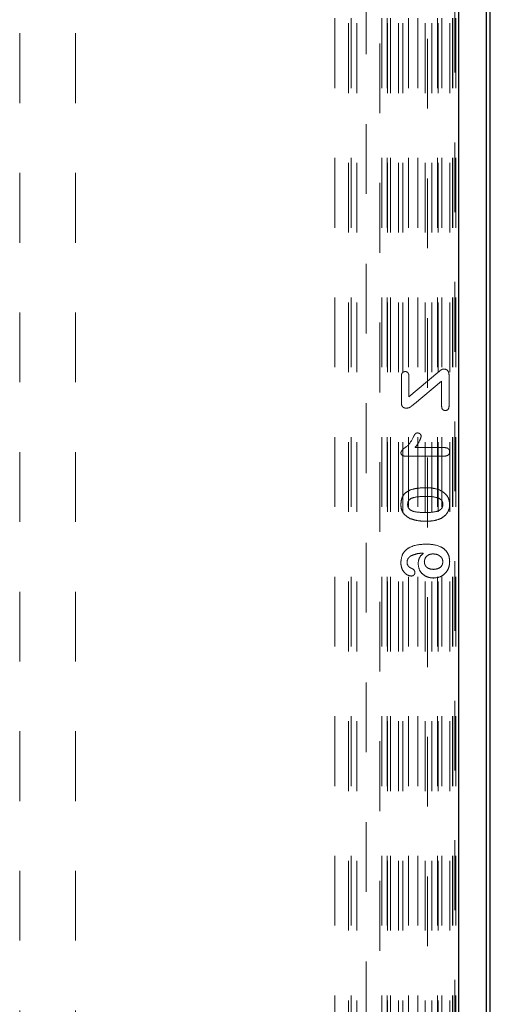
# Model space of a CAD drawing. Header units: inches. Extents: x 1802 to 2468, y -253 to -72.
# Tile 171 of 256: x 2000.437 to 2001.111, y -96.534 to -95.124. Entities that reach past the tile are written whole.
import ezdxf

# ---------------------------------------------------------------- set-up
doc = ezdxf.new("R2010")
doc.units = ezdxf.units.IN
doc.header["$LTSCALE"] = 0.5
doc.header["$MEASUREMENT"] = 0
doc.linetypes.add('HIDDEN', pattern=[0.225, 0.15, -0.075])
doc.layers.add('DSS-M-S', color=53, linetype='Continuous')
doc.layers.add('SVD-M-S', color=8, linetype='Continuous')

msp = doc.modelspace()

# ---------------------------------------------------------------- linework, layer by layer
at = {"layer": 'DSS-M-S', "linetype": 'HIDDEN', "lineweight": 18}
for p, q in [((2000.43748, -79.7431), (2000.43748, -96.7431)), ((2000.51748, -79.7431), (2000.51748, -96.7431))]:
    msp.add_line(p, q, dxfattribs=at)
at = {"layer": 'SVD-M-S', "linetype": 'Continuous', "lineweight": 25}
for p, q in [((2001.11141, -97.85008), (2001.11141, -93.70023)), ((2001.11141, -97.85003), (2001.11141, -93.70028)), ((2001.06624, -97.84426), (2001.06624, -93.70605)), ((2001.10559, -93.70605), (2001.10559, -97.84426))]:
    msp.add_line(p, q, dxfattribs=at)
at = {"layer": 'SVD-M-S', "linetype": 'HIDDEN', "lineweight": 18}
for p, q in [((2001.0213, -93.75103), (2001.0213, -97.79928)), ((2001.06066, -97.79928), (2001.06066, -93.75103)), ((2000.88875, -94.12161), (2000.88875, -97.4287)), ((2000.90841, -97.4287), (2000.90841, -94.12161)), ((2000.9122, -94.12161), (2000.9122, -97.4287)), ((2000.92006, -97.4287), (2000.92006, -94.12161)), ((2000.9563, -94.12161), (2000.9563, -97.4287)), ((2000.96377, -94.12161), (2000.96377, -97.4287)), ((2000.96416, -97.4287), (2000.96416, -94.12161)), ((2000.96834, -94.12161), (2000.96834, -97.4287)), ((2000.96855, -97.4287), (2000.96855, -94.12161)), ((2000.98014, -97.4287), (2000.98014, -94.12161)), ((2000.98632, -97.4287), (2000.98632, -94.12161)), ((2000.99419, -94.12161), (2000.99419, -97.4287)), ((2001.00777, -94.12161), (2001.00777, -97.4287)), ((2001.0182, -97.4287), (2001.0182, -94.12161)), ((2001.02784, -97.4287), (2001.02784, -94.12161)), ((2001.03571, -94.12161), (2001.03571, -97.4287)), ((2001.0366, -97.4287), (2001.0366, -94.12161)), ((2001.04189, -94.12161), (2001.04189, -97.4287)), ((2001.05369, -97.4287), (2001.05369, -94.12161)), ((2001.05742, -94.12161), (2001.05742, -97.4287)), ((2001.05787, -94.12161), (2001.05787, -97.4287)), ((2001.06219, -94.12161), (2001.06219, -97.4287)), ((2001.06573, -97.4287), (2001.06573, -94.12161)), ((2000.95332, -94.35749), (2000.95332, -97.19282)), ((2000.93364, -97.17313), (2000.93364, -94.37718)), ((2001.03624, -95.62916), (2000.99477, -95.66397)), ((2001.05235, -95.67713), (2001.05235, -95.63313)), ((2000.98414, -95.63406), (2000.98414, -95.67261)), ((2000.99477, -95.66397), (2000.99477, -95.63406)), ((2001.00275, -95.67381), (2001.04172, -95.64127)), ((2001.04172, -95.64127), (2001.04172, -95.67713)), ((2001.04574, -95.73662), (2001.00363, -95.73662)), ((2000.99044, -95.74902), (2001.04385, -95.74902))]:
    msp.add_line(p, q, dxfattribs=at)
for points, knots in [([(2000.98958, -95.62772), (2000.98869, -95.62782), (2000.98692, -95.62801), (2000.98501, -95.62981), (2000.98423, -95.63198), (2000.98417, -95.63336), (2000.98414, -95.63406)], [0, 0, 0, 0, 0.2794928, 0.5582443, 0.7788061, 1, 1, 1, 1]), ([(2000.99477, -95.63406), (2000.99473, -95.63319), (2000.99465, -95.63146), (2000.99353, -95.62922), (2000.99163, -95.62791), (2000.99027, -95.62778), (2000.98958, -95.62772)], [0, 0, 0, 0, 0.2807802, 0.5599744, 0.7798916, 1, 1, 1, 1]), ([(2001.04481, -95.62412), (2001.04386, -95.62425), (2001.04195, -95.6245), (2001.03924, -95.62667), (2001.03738, -95.62821), (2001.03624, -95.62916)], [0, 0, 0, 0, 0.278669, 0.5588367, 1, 1, 1, 1]), ([(2001.05235, -95.63313), (2001.05229, -95.63188), (2001.05218, -95.6294), (2001.05053, -95.62619), (2001.04775, -95.62436), (2001.04579, -95.6242), (2001.04481, -95.62412)], [0, 0, 0, 0, 0.2808458, 0.5598599, 0.7797019, 1, 1, 1, 1]), ([(2000.98414, -95.67261), (2000.98419, -95.6737), (2000.98429, -95.67588), (2000.9859, -95.67867), (2000.9885, -95.67996), (2000.99022, -95.68005), (2000.99108, -95.68009)], [0, 0, 0, 0, 0.2808981, 0.5592517, 0.7792708, 1, 1, 1, 1]), ([(2000.99108, -95.68009), (2000.99265, -95.67998), (2000.99525, -95.6798), (2000.99813, -95.67761), (2001.00047, -95.67577), (2001.00199, -95.67446), (2001.00275, -95.67381)], [0, 0, 0, 0, 0.3385401, 0.5587446, 0.7793698, 1, 1, 1, 1]), ([(2001.04172, -95.67713), (2001.04175, -95.678), (2001.04182, -95.67974), (2001.0429, -95.682), (2001.04481, -95.68333), (2001.04618, -95.68342), (2001.04687, -95.68347)], [0, 0, 0, 0, 0.2809714, 0.5600183, 0.7796273, 1, 1, 1, 1]), ([(2001.04687, -95.68347), (2001.04777, -95.68339), (2001.04956, -95.68322), (2001.05208, -95.6809), (2001.05225, -95.67856), (2001.05235, -95.67713)], [0, 0, 0, 0, 0.2808292, 0.5605251, 1, 1, 1, 1]), ([(2001.00729, -95.71564), (2001.00632, -95.71575), (2001.00438, -95.71597), (2001.00252, -95.71902), (2001.00148, -95.72113), (2001.00085, -95.72242)], [0, 0, 0, 0, 0.278135, 0.5576305, 1, 1, 1, 1]), ([(2001.01249, -95.72065), (2001.01238, -95.7199), (2001.01216, -95.71841), (2001.01071, -95.71682), (2001.00905, -95.71581), (2001.00787, -95.7157), (2001.00729, -95.71564)], [0, 0, 0, 0, 0.27898946, 0.55920651, 0.77971541, 1, 1, 1, 1]), ([(2001.00085, -95.72242), (2000.99827, -95.72716), (2000.99467, -95.73379), (2000.98625, -95.73839), (2000.98423, -95.74196), (2000.98326, -95.74369)], [0, 0, 0, 0, 0.56579936, 0.78976537, 1, 1, 1, 1]), ([(2001.00085, -95.72242), (2000.99827, -95.72716), (2000.99467, -95.73379), (2000.98625, -95.73839), (2000.98423, -95.74196), (2000.98326, -95.74369)], [0, 0, 0, 0, 0.56579936, 0.78976537, 1, 1, 1, 1]), ([(2001.00363, -95.73662), (2001.00576, -95.73388), (2001.00954, -95.729), (2001.01159, -95.72319), (2001.01249, -95.72065)], [0, 0, 0, 0, 0.5620984, 1, 1, 1, 1]), ([(2001.00363, -95.73662), (2001.00576, -95.73388), (2001.00954, -95.729), (2001.01159, -95.72319), (2001.01249, -95.72065)], [0, 0, 0, 0, 0.5620984, 1, 1, 1, 1]), ([(2000.98326, -95.74369), (2000.9834, -95.74464), (2000.9837, -95.74653), (2000.98655, -95.74872), (2000.98897, -95.74891), (2000.99044, -95.74902)], [0, 0, 0, 0, 0.2790646, 0.5593318, 1, 1, 1, 1]), ([(2001.04385, -95.74902), (2001.04603, -95.74893), (2001.04875, -95.74881), (2001.05148, -95.74712), (2001.05293, -95.74549), (2001.05312, -95.74386), (2001.05324, -95.74278)], [0, 0, 0, 0, 0.4994223, 0.6253103, 0.75077, 1, 1, 1, 1]), ([(2001.05324, -95.74278), (2001.05312, -95.74175), (2001.05288, -95.73968), (2001.05005, -95.73694), (2001.04737, -95.73674), (2001.04574, -95.73662)], [0, 0, 0, 0, 0.2803505, 0.56001, 1, 1, 1, 1]), ([(2000.99725, -95.79718), (2000.99502, -95.79827), (2000.99056, -95.80046), (2000.98452, -95.80741), (2000.98374, -95.81386), (2000.98326, -95.81779)], [0, 0, 0, 0, 0.2811103, 0.56163786, 1, 1, 1, 1]), ([(2000.99725, -95.79718), (2000.99502, -95.79827), (2000.99056, -95.80046), (2000.98452, -95.80741), (2000.98374, -95.81386), (2000.98326, -95.81779)], [0, 0, 0, 0, 0.2811103, 0.56163786, 1, 1, 1, 1]), ([(2001.01941, -95.7942), (2001.0152, -95.79424), (2001.00768, -95.79431), (2001.00043, -95.7963), (2000.99725, -95.79718)], [0, 0, 0, 0, 0.5603687, 1, 1, 1, 1]), ([(2001.01941, -95.7942), (2001.0152, -95.79424), (2001.00768, -95.79431), (2001.00043, -95.7963), (2000.99725, -95.79718)], [0, 0, 0, 0, 0.5603687, 1, 1, 1, 1]), ([(2001.03792, -95.7969), (2001.03452, -95.79598), (2001.02845, -95.79433), (2001.02218, -95.79424), (2001.01941, -95.7942)], [0, 0, 0, 0, 0.55955888, 1, 1, 1, 1]), ([(2001.03792, -95.7969), (2001.03452, -95.79598), (2001.02845, -95.79433), (2001.02218, -95.79424), (2001.01941, -95.7942)], [0, 0, 0, 0, 0.55955888, 1, 1, 1, 1]), ([(2001.05324, -95.81824), (2001.05298, -95.81563), (2001.05248, -95.81042), (2001.04751, -95.80213), (2001.04155, -95.79888), (2001.03792, -95.7969)], [0, 0, 0, 0, 0.2805549, 0.5610884, 1, 1, 1, 1]), ([(2001.05324, -95.81824), (2001.05298, -95.81563), (2001.05248, -95.81042), (2001.04751, -95.80213), (2001.04155, -95.79888), (2001.03792, -95.7969)], [0, 0, 0, 0, 0.2805549, 0.5610884, 1, 1, 1, 1]), ([(2000.993, -95.81799), (2000.99311, -95.8167), (2000.99332, -95.81413), (2000.99646, -95.80979), (2001.00534, -95.80686), (2001.01297, -95.8067), (2001.01807, -95.8066)], [0, 0, 0, 0, 0.1250521, 0.2496287, 0.498484, 1, 1, 1, 1]), ([(2000.993, -95.81799), (2000.99311, -95.8167), (2000.99332, -95.81413), (2000.99646, -95.80979), (2001.00534, -95.80686), (2001.01297, -95.8067), (2001.01807, -95.8066)], [0, 0, 0, 0, 0.1250521, 0.2496287, 0.498484, 1, 1, 1, 1]), ([(2001.01807, -95.8066), (2001.02325, -95.80666), (2001.031, -95.80675), (2001.03987, -95.80988), (2001.04317, -95.81417), (2001.04339, -95.81678), (2001.04349, -95.81809)], [0, 0, 0, 0, 0.5014866, 0.7506184, 0.8751054, 1, 1, 1, 1]), ([(2001.01807, -95.8066), (2001.02325, -95.80666), (2001.031, -95.80675), (2001.03987, -95.80988), (2001.04317, -95.81417), (2001.04339, -95.81678), (2001.04349, -95.81809)], [0, 0, 0, 0, 0.5014866, 0.7506184, 0.8751054, 1, 1, 1, 1]), ([(2000.98326, -95.81779), (2000.98344, -95.82024), (2000.98381, -95.82514), (2000.98799, -95.8332), (2000.99348, -95.83648), (2000.99684, -95.83848)], [0, 0, 0, 0, 0.2808063, 0.561073, 1, 1, 1, 1]), ([(2000.98326, -95.81779), (2000.98344, -95.82024), (2000.98381, -95.82514), (2000.98799, -95.8332), (2000.99348, -95.83648), (2000.99684, -95.83848)], [0, 0, 0, 0, 0.2808063, 0.561073, 1, 1, 1, 1]), ([(2001.01769, -95.82963), (2001.01261, -95.82958), (2001.00499, -95.82951), (2000.99627, -95.82622), (2000.99328, -95.82184), (2000.99309, -95.81928), (2000.993, -95.81799)], [0, 0, 0, 0, 0.5015325, 0.7504334, 0.8749654, 1, 1, 1, 1]), ([(2001.01769, -95.82963), (2001.01261, -95.82958), (2001.00499, -95.82951), (2000.99627, -95.82622), (2000.99328, -95.82184), (2000.99309, -95.81928), (2000.993, -95.81799)], [0, 0, 0, 0, 0.5015325, 0.7504334, 0.8749654, 1, 1, 1, 1]), ([(2001.04349, -95.81809), (2001.04339, -95.81942), (2001.04318, -95.82207), (2001.03982, -95.82641), (2001.0308, -95.82954), (2001.02295, -95.82959), (2001.01769, -95.82963)], [0, 0, 0, 0, 0.1248893, 0.2493346, 0.4984395, 1, 1, 1, 1]), ([(2001.04349, -95.81809), (2001.04339, -95.81942), (2001.04318, -95.82207), (2001.03982, -95.82641), (2001.0308, -95.82954), (2001.02295, -95.82959), (2001.01769, -95.82963)], [0, 0, 0, 0, 0.1248893, 0.2493346, 0.4984395, 1, 1, 1, 1]), ([(2001.04151, -95.83779), (2001.04377, -95.83624), (2001.04749, -95.83371), (2001.051, -95.82848), (2001.05292, -95.82351), (2001.05313, -95.82), (2001.05324, -95.81824)], [0, 0, 0, 0, 0.3395908, 0.5597942, 0.7798639, 1, 1, 1, 1]), ([(2001.04151, -95.83779), (2001.04377, -95.83624), (2001.04749, -95.83371), (2001.051, -95.82848), (2001.05292, -95.82351), (2001.05313, -95.82), (2001.05324, -95.81824)], [0, 0, 0, 0, 0.3395908, 0.5597942, 0.7798639, 1, 1, 1, 1]), ([(2000.99684, -95.83848), (2001.00081, -95.83972), (2001.00791, -95.84194), (2001.01535, -95.842), (2001.01862, -95.84203)], [0, 0, 0, 0, 0.5591559, 1, 1, 1, 1]), ([(2000.99684, -95.83848), (2001.00081, -95.83972), (2001.00791, -95.84194), (2001.01535, -95.842), (2001.01862, -95.84203)], [0, 0, 0, 0, 0.5591559, 1, 1, 1, 1]), ([(2001.01862, -95.84203), (2001.02306, -95.84203), (2001.03098, -95.84203), (2001.0383, -95.83908), (2001.04151, -95.83779)], [0, 0, 0, 0, 0.5608269, 1, 1, 1, 1]), ([(2001.01862, -95.84203), (2001.02306, -95.84203), (2001.03098, -95.84203), (2001.0383, -95.83908), (2001.04151, -95.83779)], [0, 0, 0, 0, 0.5608269, 1, 1, 1, 1]), ([(2001.01978, -95.87481), (2001.0111, -95.87539), (2001.00022, -95.87612), (2000.98991, -95.88366), (2000.98451, -95.89039), (2000.98376, -95.89683), (2000.98326, -95.90111)], [0, 0, 0, 0, 0.4990533, 0.6248367, 0.7505217, 1, 1, 1, 1]), ([(2001.01978, -95.87481), (2001.0111, -95.87539), (2001.00022, -95.87612), (2000.98991, -95.88366), (2000.98451, -95.89039), (2000.98376, -95.89683), (2000.98326, -95.90111)], [0, 0, 0, 0, 0.4990533, 0.6248367, 0.7505217, 1, 1, 1, 1]), ([(2001.05324, -95.89999), (2001.053, -95.89703), (2001.05252, -95.89112), (2001.04768, -95.88336), (2001.0369, -95.87594), (2001.02684, -95.87527), (2001.01978, -95.87481)], [0, 0, 0, 0, 0.18705352, 0.3736537, 0.56062634, 1, 1, 1, 1]), ([(2001.05324, -95.89999), (2001.053, -95.89703), (2001.05252, -95.89112), (2001.04768, -95.88336), (2001.0369, -95.87594), (2001.02684, -95.87527), (2001.01978, -95.87481)], [0, 0, 0, 0, 0.18705352, 0.3736537, 0.56062634, 1, 1, 1, 1]), ([(2000.98326, -95.90111), (2000.98345, -95.90366), (2000.98384, -95.90876), (2000.98739, -95.91506), (2000.99237, -95.91958), (2000.99633, -95.92036), (2000.9983, -95.92075)], [0, 0, 0, 0, 0.2806003, 0.5608357, 0.7809833, 1, 1, 1, 1]), ([(2000.98326, -95.90111), (2000.98345, -95.90366), (2000.98384, -95.90876), (2000.98739, -95.91506), (2000.99237, -95.91958), (2000.99633, -95.92036), (2000.9983, -95.92075)], [0, 0, 0, 0, 0.2806003, 0.5608357, 0.7809833, 1, 1, 1, 1]), ([(2000.99212, -95.9008), (2000.99223, -95.89979), (2000.99246, -95.89777), (2000.99425, -95.89453), (2000.99626, -95.89285), (2000.99749, -95.89183)], [0, 0, 0, 0, 0.2800099, 0.5605069, 1, 1, 1, 1]), ([(2000.9985, -95.90955), (2000.99751, -95.9091), (2000.99554, -95.90819), (2000.9935, -95.9059), (2000.99229, -95.90335), (2000.99218, -95.90165), (2000.99212, -95.9008)], [0, 0, 0, 0, 0.2799459, 0.5598354, 0.779851, 1, 1, 1, 1]), ([(2000.99749, -95.89183), (2001.00072, -95.89056), (2001.00652, -95.88826), (2001.01274, -95.88798), (2001.01548, -95.88785)], [0, 0, 0, 0, 0.5583718, 1, 1, 1, 1]), ([(2000.99749, -95.89183), (2001.00072, -95.89056), (2001.00652, -95.88826), (2001.01274, -95.88798), (2001.01548, -95.88785)], [0, 0, 0, 0, 0.5583718, 1, 1, 1, 1]), ([(2001.01548, -95.88785), (2001.01311, -95.89023), (2001.00887, -95.89447), (2001.00831, -95.9004), (2001.00806, -95.903)], [0, 0, 0, 0, 0.5593879, 1, 1, 1, 1]), ([(2001.01548, -95.88785), (2001.01311, -95.89023), (2001.00887, -95.89447), (2001.00831, -95.9004), (2001.00806, -95.903)], [0, 0, 0, 0, 0.5593879, 1, 1, 1, 1]), ([(2001.01692, -95.90026), (2001.01717, -95.89852), (2001.01769, -95.89503), (2001.0211, -95.89128), (2001.02518, -95.88926), (2001.02793, -95.88908), (2001.02931, -95.88898)], [0, 0, 0, 0, 0.279333, 0.5586818, 0.7791895, 1, 1, 1, 1]), ([(2001.01692, -95.90026), (2001.01717, -95.89852), (2001.01769, -95.89503), (2001.0211, -95.89128), (2001.02518, -95.88926), (2001.02793, -95.88908), (2001.02931, -95.88898)], [0, 0, 0, 0, 0.279333, 0.5586818, 0.7791895, 1, 1, 1, 1]), ([(2001.03003, -95.91113), (2001.02824, -95.91101), (2001.02467, -95.91079), (2001.02018, -95.90831), (2001.0174, -95.90447), (2001.01708, -95.90167), (2001.01692, -95.90026)], [0, 0, 0, 0, 0.2806581, 0.5602691, 0.7801669, 1, 1, 1, 1]), ([(2001.03003, -95.91113), (2001.02824, -95.91101), (2001.02467, -95.91079), (2001.02018, -95.90831), (2001.0174, -95.90447), (2001.01708, -95.90167), (2001.01692, -95.90026)], [0, 0, 0, 0, 0.2806581, 0.5602691, 0.7801669, 1, 1, 1, 1]), ([(2001.02931, -95.88898), (2001.03121, -95.88912), (2001.035, -95.88941), (2001.0397, -95.89203), (2001.04297, -95.89587), (2001.04332, -95.89886), (2001.04349, -95.90036)], [0, 0, 0, 0, 0.2806322, 0.5605421, 0.7803737, 1, 1, 1, 1]), ([(2001.02931, -95.88898), (2001.03121, -95.88912), (2001.035, -95.88941), (2001.0397, -95.89203), (2001.04297, -95.89587), (2001.04332, -95.89886), (2001.04349, -95.90036)], [0, 0, 0, 0, 0.2806322, 0.5605421, 0.7803737, 1, 1, 1, 1]), ([(2001.04349, -95.90036), (2001.04322, -95.90216), (2001.04266, -95.90577), (2001.03751, -95.91033), (2001.03286, -95.91083), (2001.03003, -95.91113)], [0, 0, 0, 0, 0.27955554, 0.56016328, 1, 1, 1, 1]), ([(2001.04349, -95.90036), (2001.04322, -95.90216), (2001.04266, -95.90577), (2001.03751, -95.91033), (2001.03286, -95.91083), (2001.03003, -95.91113)], [0, 0, 0, 0, 0.27955554, 0.56016328, 1, 1, 1, 1]), ([(2001.03012, -95.92353), (2001.03358, -95.92315), (2001.0405, -95.92238), (2001.0483, -95.91608), (2001.05261, -95.90814), (2001.05303, -95.9027), (2001.05324, -95.89999)], [0, 0, 0, 0, 0.2797367, 0.5590716, 0.7794188, 1, 1, 1, 1]), ([(2001.03012, -95.92353), (2001.03358, -95.92315), (2001.0405, -95.92238), (2001.0483, -95.91608), (2001.05261, -95.90814), (2001.05303, -95.9027), (2001.05324, -95.89999)], [0, 0, 0, 0, 0.2797367, 0.5590716, 0.7794188, 1, 1, 1, 1]), ([(2000.9983, -95.92075), (2000.99905, -95.92065), (2001.00055, -95.92044), (2001.00223, -95.91908), (2001.0033, -95.91742), (2001.00339, -95.91623), (2001.00344, -95.91564)], [0, 0, 0, 0, 0.2793838, 0.5592624, 0.7795939, 1, 1, 1, 1]), ([(2001.00344, -95.91564), (2001.00334, -95.91486), (2001.00313, -95.91331), (2001.00145, -95.91094), (2000.99962, -95.91008), (2000.9985, -95.90955)], [0, 0, 0, 0, 0.28014941, 0.56064144, 1, 1, 1, 1]), ([(2001.00806, -95.903), (2001.00846, -95.90615), (2001.00926, -95.91245), (2001.0154, -95.91925), (2001.02272, -95.9229), (2001.02765, -95.92332), (2001.03012, -95.92353)], [0, 0, 0, 0, 0.2793577, 0.5586942, 0.7793005, 1, 1, 1, 1]), ([(2001.00806, -95.903), (2001.00846, -95.90615), (2001.00926, -95.91245), (2001.0154, -95.91925), (2001.02272, -95.9229), (2001.02765, -95.92332), (2001.03012, -95.92353)], [0, 0, 0, 0, 0.2793577, 0.5586942, 0.7793005, 1, 1, 1, 1])]:
    msp.add_open_spline(points, degree=3, knots=knots, dxfattribs=at)

doc.saveas('drawing.dxf')
